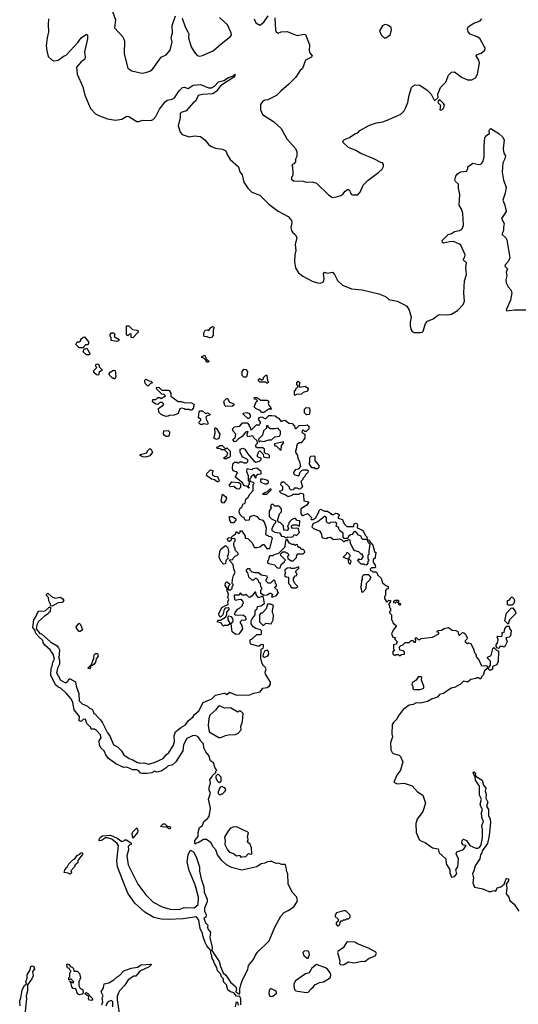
# Model space of a CAD drawing. Extents: x 2293878 to 2522763, y 823964 to 1006972.
# Tile 56 of 256: x 2428554 to 2433497, y 866012 to 875775. Entities that reach past the tile are written whole.
import ezdxf

# ---------------------------------------------------------------- set-up
doc = ezdxf.new("R2010")
doc.units = 0

msp = doc.modelspace()

# ---------------------------------------------------------------- linework, layer by layer
at = {"layer": '0CON20XD'}
for points in [[(2428838.4, 875785), (2428837.7, 875725), (2428840, 875655), (2428825.2, 875595), (2428817.2, 875515), (2428823, 875467), (2428835, 875411.1), (2428875, 875374.4), (2428895, 875365.8), (2428935, 875374.2), (2428995, 875416.7), (2429016.1, 875423.9), (2429131.7, 875548.3), (2429162.5, 875595), (2429215, 875630), (2429225, 875620), (2429227.5, 875585), (2429198, 875455), (2429203.8, 875405), (2429198.8, 875385), (2429162.3, 875357.7), (2429117.5, 875305), (2429124.5, 875235), (2429179, 875109), (2429200.8, 875025), (2429255, 874894.4), (2429305, 874842.3), (2429345, 874822.2), (2429425, 874791.8), (2429505, 874777.1), (2429565, 874790), (2429615, 874820), (2429635, 874816), (2429715, 874765.6), (2429735, 874765.6), (2429775, 874778.6), (2429855, 874776.7), (2429875.7, 874785), (2429905, 874814.4), (2429940.8, 874889.2), (2429995, 874961.5), (2430015, 874976.5), (2430065, 874986.9), (2430089.6, 875000.4), (2430135, 875068.8), (2430168.8, 875101.2), (2430185, 875105.8), (2430225, 875094.2), (2430272.5, 875125), (2430345, 875132.2), (2430425, 875100.6), (2430455, 875100.5), (2430485, 875117.3), (2430525, 875158.9), (2430579.4, 875170.6), (2430625, 875200.3), (2430679.8, 875220.2), (2430685, 875233.3), (2430688.6, 875225), (2430676.5, 875205), (2430609.3, 875160.7), (2430545, 875120.5), (2430505.6, 875065), (2430468.8, 875041.2), (2430366.2, 875033.8), (2430325, 875022.5), (2430300.5, 874969.5), (2430275, 874950.6), (2430205, 874870), (2430156, 874855), (2430145.8, 874845), (2430144, 874805), (2430123.6, 874723.6), (2430145, 874660), (2430165, 874637.5), (2430235, 874613.3), (2430287.3, 874622.7), (2430345, 874617.8), (2430390, 874585), (2430429.2, 874535), (2430455, 874517.1), (2430495, 874500), (2430565, 874491.9), (2430596, 874476), (2430613.3, 874433.3), (2430640.1, 874390.1), (2430722.7, 874315), (2430737.5, 874265), (2430758.1, 874235), (2430774.5, 874165), (2430815, 874104.2), (2430855, 874065.6), (2430935.8, 874035), (2431025, 873944.5), (2431116.3, 873876.3), (2431214.5, 873824.5), (2431247.1, 873785), (2431252.9, 873765), (2431241.8, 873715), (2431247.5, 873685), (2431257.2, 873667.2), (2431283.6, 873643.6), (2431300, 873615), (2431286.2, 873545), (2431290, 873485), (2431281.2, 873445), (2431280, 873375), (2431286.9, 873315), (2431316.5, 873265), (2431360.8, 873230.8), (2431452.9, 873182.9), (2431505, 873165.4), (2431537.3, 873162.7), (2431566.2, 873175), (2431572.5, 873205), (2431567.5, 873255), (2431575, 873270), (2431605, 873262.5), (2431655, 873270), (2431675, 873250), (2431705, 873190), (2431755, 873142), (2431845, 873106), (2431950, 873095), (2432115, 873058), (2432180.7, 873030.7), (2432215, 873001.2), (2432295, 872983.8), (2432382.3, 872942.3), (2432393.6, 872933.6), (2432413.8, 872895), (2432436.2, 872825), (2432425.8, 872775), (2432425.8, 872735), (2432435, 872700), (2432445, 872683.8), (2432465, 872672), (2432525.9, 872674.1), (2432543.3, 872676.7), (2432553.6, 872686.4), (2432576.4, 872763.6), (2432597.5, 872785), (2432652.7, 872807.3), (2432695, 872843.3), (2432715, 872851.2), (2432795, 872846.9), (2432835, 872854.3), (2432895, 872890.6), (2432950.5, 872949.5), (2432962.5, 872985), (2432958.2, 873065), (2432965.3, 873185), (2432983.1, 873246.9), (2432975.8, 873315), (2432982, 873365), (2432951.8, 873395), (2432968.5, 873425), (2432970, 873445), (2432928.2, 873538.2), (2432915, 873549.5), (2432855, 873575.6), (2432815, 873573.6), (2432755, 873560), (2432746.7, 873565), (2432743.8, 873585), (2432803.3, 873645), (2432834.4, 873655.6), (2432865, 873675.8), (2432915, 873684.3), (2432933.3, 873695), (2432945, 873706.7), (2432955, 873737.5), (2432947.5, 873855), (2432934.4, 873895), (2432910.8, 873935), (2432917, 874043), (2432903.8, 874105), (2432903, 874143), (2432875, 874170), (2432869.2, 874185), (2432876.2, 874225), (2432894.2, 874245.8), (2432925, 874266.7), (2432985, 874272.5), (2432996.7, 874295), (2432997.5, 874315), (2433045, 874352.5), (2433105, 874338.6), (2433125, 874342), (2433135, 874350.8), (2433148.7, 874371.3), (2433158.7, 874415), (2433157.5, 874527.5), (2433165.4, 874605), (2433185, 874630.4), (2433210, 874645), (2433208.6, 874675), (2433215, 874690.5), (2433225, 874694.6), (2433305.4, 874645), (2433339.4, 874615), (2433356.2, 874585), (2433347.5, 874495), (2433355, 874450), (2433368.8, 874425), (2433363.3, 874395), (2433342.5, 874355), (2433337.3, 874262.7), (2433349.3, 874185), (2433376.1, 874115), (2433366.6, 874055), (2433343.9, 873985), (2433363.5, 873935), (2433375.8, 873874.2), (2433330, 873805), (2433356.4, 873753.6), (2433348.8, 873715), (2433350, 873685), (2433338.8, 873665), (2433336.7, 873645), (2433375, 873611.2), (2433385, 873592.5), (2433413.3, 873415), (2433398.7, 873381.3), (2433366, 873345), (2433365, 873332.5), (2433391.2, 873305), (2433378, 873272), (2433382.7, 873235), (2433373.3, 873195), (2433375.6, 873165), (2433396, 873126), (2433423.6, 873095), (2433433.1, 873065), (2433420.3, 872995), (2433380, 872905), (2433377.5, 872895), (2433385, 872887.5), (2433455, 872897.5), (2433705, 872899.1)], [(2429475.6, 875855), (2429503.5, 875775), (2429493.8, 875695), (2429575.4, 875605.4), (2429592.9, 875565), (2429591.2, 875435), (2429627.5, 875295), (2429665, 875266.7), (2429765, 875246.2), (2429805, 875250), (2429845, 875264), (2429875, 875286.2), (2429956.8, 875403.2), (2430005, 875428), (2430046.2, 875473.8), (2430065.5, 875555), (2430055.5, 875595.5), (2430067.7, 875645), (2430065.9, 875715.9), (2430097.3, 875812.7)], [(2430165, 875790), (2430194.4, 875705), (2430222.2, 875655), (2430230, 875635), (2430227.8, 875595), (2430255, 875506.7), (2430283.8, 875455), (2430315, 875420), (2430335, 875413.8), (2430365, 875418.8), (2430473.3, 875465), (2430550, 875535), (2430645, 875607.5), (2430653.3, 875625), (2430652, 875645), (2430615, 875723.8), (2430535, 875796)], [(2430879.4, 875785), (2430895, 875743.8), (2430935, 875720), (2430975, 875750), (2431015.9, 875814.1)], [(2431084.4, 875795), (2431090.5, 875670.5), (2431095, 875653.8), (2431115, 875641.2), (2431145, 875653.3), (2431205, 875656.7), (2431305, 875616.7), (2431375, 875632.5), (2431388.3, 875628.3), (2431426.7, 875525), (2431422.5, 875465), (2431430, 875445), (2431453.8, 875415), (2431445.5, 875404.5), (2431387.5, 875375), (2431358.8, 875291.2), (2431330.7, 875269.3), (2431292.5, 875205), (2431222.5, 875135), (2431142.3, 875067.7), (2431098.3, 875021.7), (2431015, 874980), (2430983.6, 874976.4), (2430965, 874967.5), (2430940, 874935), (2430940.7, 874880.7), (2430962.5, 874835), (2431071.2, 874765), (2431145.5, 874695.5), (2431201.2, 874595), (2431288.3, 874498.3), (2431300, 874465), (2431300.7, 874419.3), (2431288.3, 874391.7), (2431287.5, 874365), (2431273.3, 874346.7), (2431252.5, 874335), (2431260, 874315), (2431262.5, 874245), (2431260, 874225), (2431250, 874215), (2431250, 874195), (2431268.3, 874178.3), (2431365, 874173.3), (2431395, 874163.3), (2431453.6, 874166.4), (2431495, 874153.3), (2431617.5, 874035), (2431655, 874013.3), (2431693, 874017), (2431738.3, 874031.7), (2431756.4, 874043.6), (2431780, 874075), (2431805, 874090), (2431815, 874090), (2431828.3, 874078.3), (2431830, 874065), (2431845, 874042.5), (2431855, 874037.5), (2431905, 874037.5), (2431930, 874065), (2431957.5, 874135), (2432007.5, 874185), (2432115.8, 874264.2), (2432145.9, 874294.1), (2432159.3, 874320.7), (2432159.3, 874339.3), (2432150, 874355), (2432135, 874357.5), (2432065, 874396.7), (2431935, 874446.7), (2431885, 874477.5), (2431815, 874507.5), (2431763.6, 874553.6), (2431758.3, 874571.7), (2431775, 874586.7), (2431825, 874607.5), (2431876.4, 874643.6), (2431905, 874652.5), (2431925, 874677.5), (2432022.3, 874727.7), (2432092.5, 874752.5), (2432155, 874763.8), (2432215, 874783.8), (2432331.7, 874838.3), (2432365, 874872.5), (2432383.3, 874905), (2432402.5, 874955), (2432413.9, 875026.1), (2432438.3, 875101.7), (2432450, 875115), (2432475, 875127.5), (2432520, 875125), (2432595, 875077.5), (2432633.8, 875035), (2432665, 874970), (2432702.5, 875005), (2432698.8, 875035), (2432726.8, 875103.2), (2432778, 875155), (2432804.3, 875225.7), (2432835, 875253.8), (2432865, 875257.5), (2432932.5, 875205), (2432995, 875180), (2433035, 875180), (2433072.3, 875197.7), (2433093.3, 875235), (2433112.9, 875342.9), (2433105.8, 875375), (2433080, 875415), (2433084.2, 875425.8), (2433127.6, 875442.4), (2433165, 875473.8), (2433167.5, 875495), (2433155.9, 875515.9)], [(2433155.9, 875515.9), (2433115, 875589.6), (2433090.8, 875605), (2433021, 875631), (2433001.3, 875655), (2432993.8, 875685), (2433005, 875706.9), (2433055, 875740), (2433120, 875765), (2433135, 875783.3)], [(2432185, 875594), (2432225.7, 875625), (2432241.2, 875675), (2432236.4, 875696.4), (2432205, 875720), (2432175, 875727.5), (2432150, 875715), (2432120, 875665), (2432137.5, 875625), (2432167.5, 875595), (2432185, 875594)], [(2432735, 874877.5), (2432758.3, 874901.7), (2432765.9, 874925.9), (2432756.7, 874945), (2432715, 874982.5), (2432701.7, 874968.3), (2432700, 874955), (2432726, 874926), (2432720.7, 874880.7), (2432735, 874877.5)], [(2429515, 872582.5), (2429460, 872595), (2429460, 872625), (2429450, 872635), (2429450, 872655), (2429465, 872670), (2429485, 872670), (2429497.5, 872657.5), (2429490, 872635), (2429540, 872605), (2429535, 872590), (2429515, 872582.5)], [(2429675, 872620), (2429660, 872625), (2429660, 872655), (2429655, 872660), (2429641.7, 872658.3), (2429625, 872640), (2429611.7, 872651.7), (2429611.7, 872738.3), (2429635, 872740), (2429671.7, 872701.7), (2429715, 872697.5), (2429728.3, 872688.3), (2429730, 872675), (2429675, 872620)], [(2430435, 872620), (2430411.7, 872631.7), (2430383, 872633), (2430380, 872655), (2430383, 872677), (2430393.6, 872696.4), (2430415, 872700), (2430428.3, 872691.7), (2430445, 872720), (2430465, 872732.5), (2430478.3, 872728.3), (2430480, 872715), (2430472.5, 872695), (2430472.5, 872645), (2430455, 872622.5), (2430435, 872620)], [(2429185, 872520), (2429145, 872520), (2429110, 872555), (2429125, 872580), (2429145, 872580), (2429160, 872595), (2429161.7, 872608.3), (2429181.7, 872628.3), (2429195, 872630), (2429235, 872580), (2429237.5, 872565), (2429225, 872550), (2429205, 872550), (2429190, 872535), (2429185, 872520)], [(2429245, 872452.5), (2429215, 872452.5), (2429181.7, 872481.7), (2429191.7, 872508.3), (2429218.3, 872518.3), (2429250, 872465), (2429245, 872452.5)], [(2429335, 872250), (2429315, 872252.5), (2429290, 872275), (2429290, 872295), (2429320, 872325), (2429310, 872335), (2429310, 872355), (2429325, 872362.5), (2429337.5, 872355), (2429341.7, 872331.7), (2429370, 872305), (2429368.3, 872291.7), (2429355, 872290), (2429341.7, 872278.3), (2429335, 872250)], [(2430425, 872380), (2430405, 872380), (2430398.3, 872398.3), (2430378.3, 872418.3), (2430360, 872425), (2430360, 872435), (2430388.3, 872448.3), (2430401.7, 872411.7), (2430428.3, 872388.3), (2430425, 872380)], [(2429495, 872210), (2429485, 872220), (2429475, 872220), (2429440, 872255), (2429440, 872265), (2429450.7, 872279.3), (2429485, 872300), (2429500, 872295), (2429507.5, 872235), (2429495, 872210)], [(2430795, 872230), (2430775, 872230), (2430758.3, 872248.3), (2430760, 872285), (2430775, 872310), (2430795, 872307.5), (2430812.5, 872285), (2430807, 872243), (2430795, 872230)], [(2429825, 872140), (2429800, 872165), (2429793.6, 872183.6), (2429795, 872200), (2429805, 872210), (2429833, 872193), (2429855, 872190), (2429870, 872175), (2429851.7, 872168.3), (2429825, 872140)], [(2431015, 872170), (2431005, 872170), (2430995, 872180), (2430935, 872180), (2430922.5, 872195), (2430923, 872207), (2430935, 872217.5), (2430958.3, 872201.7), (2430970, 872215), (2430971.7, 872228.3), (2430995, 872250), (2431005, 872250), (2431010, 872195), (2431020, 872185), (2431015, 872170)], [(2431285, 872050), (2431280, 872055), (2431280, 872095), (2431290, 872105), (2431290, 872115), (2431310, 872135), (2431310, 872145), (2431300, 872155), (2431300, 872175), (2431315, 872190), (2431330, 872175), (2431320, 872145), (2431332.5, 872132.5), (2431385, 872140), (2431407.5, 872125), (2431412.5, 872115), (2431408.3, 872091.7), (2431365, 872077.5), (2431347, 872063), (2431295, 872060), (2431285, 872050)], [(2430005, 871840), (2429975, 871850), (2429955, 871860), (2429932.5, 871882.5), (2429931.7, 871918.3), (2429980, 871955), (2429980, 871965), (2429965, 871980), (2429945, 871980), (2429925, 871960), (2429905, 871962.5), (2429870, 871985), (2429875, 872010), (2429905, 872010), (2429925, 872030), (2429945, 872030), (2429955, 872020), (2430000, 872045), (2429985, 872060), (2429963, 872063), (2429951.7, 872071.7), (2429910, 872115), (2429915, 872130), (2429938.3, 872128.3), (2429963, 872103), (2430025, 872102.5), (2430035, 872097.5), (2430051.7, 872071.7), (2430051.7, 872041.7), (2430125, 871990), (2430155, 871990), (2430185, 871977.5), (2430256.4, 871976.4), (2430281.7, 871961.7), (2430277.5, 871925), (2430257, 871903), (2430243, 871903), (2430235, 871910), (2430195, 871910), (2430187, 871917), (2430158.3, 871921.7), (2430140, 871915), (2430125, 871870), (2430087, 871853), (2430035, 871850), (2430025, 871842.5), (2430005, 871840)], [(2430599.3, 871939.3), (2430589.3, 871949.3), (2430577.5, 871985), (2430585, 872000), (2430605, 872020), (2430615, 872020), (2430633.6, 871983.6), (2430677.5, 871965), (2430678.3, 871951.7), (2430665, 871942.5), (2430599.3, 871939.3)], [(2430975, 871880), (2430955, 871880), (2430938.3, 871898.3), (2430900, 871915), (2430880, 871935), (2430900, 871985), (2430910, 871995), (2430898.3, 872008.3), (2430881.7, 872011.7), (2430880, 872025), (2430885, 872030), (2430905, 872030), (2430943, 872003), (2431005, 872002.5), (2431017.5, 871995), (2431022.5, 871985), (2431017.5, 871975), (2431020, 871955), (2431040, 871935), (2431040, 871920), (2431050, 871915), (2431045, 871910), (2431035, 871920), (2430975, 871880)], [(2430365, 871760), (2430345, 871760), (2430333, 871773), (2430333, 871787), (2430350, 871805), (2430350, 871815), (2430333.6, 871823.6), (2430327.5, 871835), (2430332.5, 871885), (2430340, 871895), (2430365, 871897.5), (2430395, 871870), (2430415, 871877.5), (2430440, 871865), (2430440, 871855), (2430412.5, 871847.5), (2430400, 871835), (2430403.3, 871815), (2430423.3, 871775), (2430415, 871762.5), (2430375, 871767.5), (2430365, 871760)], [(2430825, 871820), (2430815, 871820), (2430771.7, 871861.7), (2430770, 871875), (2430805, 871880), (2430829.3, 871869.3), (2430837.5, 871855), (2430837.5, 871835), (2430825, 871820)], [(2431398.3, 871858.3), (2431378.3, 871878.3), (2431378.3, 871911.7), (2431395, 871930), (2431427, 871927), (2431430, 871885), (2431425, 871860), (2431398.3, 871858.3)], [(2430651.7, 870628.3), (2430650, 870615), (2430635, 870600), (2430625, 870600), (2430613, 870623), (2430615, 870630), (2430623, 870637), (2430658.3, 870641.7), (2430660, 870655), (2430675, 870660), (2430698.3, 870681.7), (2430701.7, 870698.3), (2430708.3, 870698.3), (2430725, 870680), (2430740, 870695), (2430740, 870705), (2430755, 870707.5), (2430790, 870655), (2430790, 870635), (2430815, 870630), (2430828.3, 870618.3), (2430855, 870590), (2430881.7, 870541.7), (2430905, 870540), (2430935, 870547.5), (2430965, 870570), (2430975, 870570), (2431005, 870530), (2431035, 870530), (2431060, 870635), (2431048.3, 870648.3), (2431025, 870650), (2431015, 870660), (2431001.7, 870661.7), (2430993, 870673), (2431001.7, 870731.7), (2430981.7, 870791.7), (2430968.3, 870808.3), (2430935, 870820), (2430910, 870845), (2430875, 870860), (2430845, 870850), (2430831.7, 870838.3), (2430828.3, 870811.7), (2430795, 870810), (2430781.7, 870821.7), (2430778.3, 870838.3), (2430761.7, 870841.7), (2430740, 870865), (2430730, 870895), (2430732.5, 870915), (2430742.5, 870935), (2430760, 870945), (2430765, 870970), (2430788.3, 870981.7), (2430795, 871020), (2430819.3, 871040.7), (2430835, 871070), (2430870, 871105), (2430870, 871165), (2430880, 871175), (2430867, 871187), (2430840, 871195), (2430840, 871225), (2430850, 871235), (2430850, 871245), (2430875, 871270), (2430881.7, 871241.7), (2430898.3, 871231.7), (2430900, 871255), (2430915, 871270), (2430948.3, 871271.7), (2430947.5, 871295), (2430905, 871327.5), (2430865, 871320), (2430855, 871310), (2430805, 871320), (2430802.5, 871295), (2430820, 871255), (2430820, 871205), (2430830, 871195), (2430830, 871165), (2430820, 871155), (2430820, 871140), (2430830, 871135), (2430825, 871130), (2430807.5, 871147.5), (2430777, 871157), (2430765, 871180), (2430695, 871240), (2430692.5, 871245), (2430711.7, 871281.7), (2430701.7, 871291.7), (2430671.7, 871301.7), (2430662.5, 871325), (2430668.3, 871371.7), (2430685, 871387.5), (2430707, 871387), (2430715, 871380), (2430725, 871380), (2430735, 871390), (2430755, 871390), (2430775, 871380), (2430805, 871380), (2430810, 871385), (2430817.5, 871405), (2430812.5, 871415), (2430767, 871437), (2430755, 871450), (2430740, 871485), (2430740, 871515), (2430765, 871526.7), (2430786.4, 871516.4), (2430812.5, 871475), (2430872.5, 871405), (2430895, 871387.5), (2430931.7, 871398.3), (2430947, 871413), (2430948.3, 871428.3), (2430917.5, 871437.5), (2430908.3, 871448.3), (2430920, 871485), (2430935, 871500), (2430968.3, 871468.3), (2430971.7, 871441.7), (2431015, 871430), (2431030, 871435), (2431030, 871455), (2431018.3, 871468.3), (2430995, 871470), (2430981.7, 871481.7), (2430980, 871515), (2430965, 871530), (2430908.3, 871528.3), (2430895, 871540), (2430895, 871560), (2430910, 871575), (2430908.3, 871598.3), (2430875, 871630), (2430865, 871650), (2430815, 871640), (2430807.5, 871655), (2430808.3, 871671.7), (2430820, 871685), (2430815, 871690), (2430793.6, 871686.4), (2430759.3, 871640.7), (2430720, 871615), (2430698.3, 871591.7), (2430685, 871590), (2430670, 871605), (2430670, 871615), (2430691.7, 871628.3), (2430697.5, 871665), (2430670, 871695), (2430663, 871717), (2430685, 871737.5), (2430737, 871743), (2430761.7, 871778.3), (2430808.3, 871778.3), (2430830, 871755), (2430830, 871745), (2430840, 871735), (2430841.7, 871711.7), (2430855, 871710), (2430905, 871760), (2430928.3, 871751.7), (2430930, 871765), (2430940, 871775), (2430940, 871785), (2430922.5, 871815), (2430930, 871830), (2430955, 871837.5), (2430985, 871820), (2430995, 871820), (2431025, 871850), (2431055, 871850), (2431087, 871847), (2431105, 871830), (2431120, 871825), (2431145, 871790), (2431168.3, 871801.7), (2431185, 871802.5), (2431223, 871773), (2431255, 871770), (2431280, 871745), (2431285, 871720), (2431295, 871720), (2431325, 871750), (2431390, 871755), (2431405, 871757.5), (2431420, 871745), (2431421.7, 871718.3), (2431395, 871690), (2431381.7, 871691.7), (2431365, 871707.5), (2431353, 871697), (2431351.7, 871681.7), (2431380, 871665), (2431380, 871625), (2431345, 871580), (2431325, 871580), (2431306.4, 871563.6), (2431297, 871543), (2431296.4, 871513.6), (2431288.3, 871501.7), (2431287.5, 871485), (2431307.5, 871455), (2431313, 871423), (2431327.5, 871395), (2431337, 871343), (2431315, 871317.5), (2431285, 871310), (2431270, 871285), (2431270, 871275), (2431281.7, 871261.7), (2431315, 871252.5), (2431327, 871263), (2431330, 871285), (2431353, 871307), (2431365, 871312.5), (2431405, 871312.5), (2431412.5, 871305), (2431410, 871285), (2431385, 871260), (2431380, 871245), (2431360, 871225), (2431360, 871215), (2431340, 871195), (2431357, 871143), (2431337, 871123), (2431325, 871120), (2431305, 871130), (2431275, 871130), (2431268.3, 871111.7), (2431245, 871110), (2431230, 871125), (2431228.3, 871138.3), (2431175, 871190), (2431155, 871190), (2431141.7, 871178.3), (2431140, 871165), (2431160, 871145), (2431160, 871115), (2431148.3, 871101.7), (2431130, 871100), (2431130, 871095), (2431145, 871080), (2431185, 871067.5), (2431215, 871047.5), (2431255, 871060), (2431265, 871070), (2431325, 871070), (2431335, 871080), (2431358.3, 871078.3), (2431367.5, 871065), (2431370, 871005), (2431420, 870995), (2431399.3, 870960.7), (2431340, 870925), (2431340, 870875), (2431355, 870860), (2431365, 870860), (2431408.3, 870878.3), (2431448.3, 870838.3), (2431440, 870825), (2431445, 870820), (2431465, 870820), (2431486.4, 870833.6), (2431517.5, 870885), (2431521.7, 870908.3), (2431535, 870920), (2431575, 870900), (2431605, 870900), (2431639.3, 870879.3), (2431645, 870870), (2431665, 870870), (2431688.3, 870881.7), (2431705, 870880), (2431720, 870865), (2431720, 870855), (2431710, 870845), (2431711.7, 870831.7), (2431755, 870820), (2431760, 870795), (2431773, 870773), (2431798.3, 870748.3), (2431865, 870750), (2431870, 870775), (2431885, 870782.5), (2431895, 870780), (2431902.5, 870765), (2431900, 870735), (2431947, 870717), (2431960, 870705), (2431980, 870665), (2431997, 870647), (2432000, 870620), (2432020, 870615), (2432031.7, 870591.7), (2432056.1, 870566.1), (2432073, 870503), (2432087, 870487), (2432080, 870475), (2432077.5, 870435), (2432060, 870425), (2432057.5, 870415), (2432057.5, 870395), (2432077.5, 870365), (2432080, 870345), (2432075, 870340), (2432041.7, 870338.3), (2432030, 870325), (2432031.7, 870311.7), (2432045, 870310), (2432055, 870300), (2432085, 870300), (2432098.3, 870288.3), (2432101.7, 870271.7), (2432137, 870237), (2432151.7, 870191.7), (2432183, 870163), (2432207.5, 870155), (2432208.3, 870131.7), (2432191.7, 870128.3), (2432180, 870115), (2432181.7, 870078.3), (2432180, 870065), (2432170, 870055), (2432170, 870035), (2432195, 870000), (2432215, 870020), (2432230, 870015), (2432230, 870005), (2432210, 869975), (2432220, 869965), (2432220, 869945), (2432230, 869935), (2432230, 869915), (2432220, 869905), (2432220, 869895), (2432240, 869875), (2432240, 869825), (2432250, 869815), (2432252.5, 869795), (2432290, 869765), (2432255, 869720), (2432240, 869685), (2432251.7, 869651.7), (2432278.3, 869648.3), (2432270, 869635), (2432300, 869605), (2432290, 869595), (2432288.3, 869581.7), (2432260, 869575), (2432260, 869535), (2432270, 869525), (2432250, 869505), (2432255, 869480), (2432275, 869470), (2432285, 869480), (2432305, 869480), (2432315, 869470), (2432325, 869470), (2432338.3, 869481.7), (2432370, 869485), (2432370, 869505), (2432358.3, 869518.3), (2432321.7, 869521.7), (2432320, 869555), (2432331.7, 869568.3), (2432348.3, 869571.7), (2432375, 869600), (2432415, 869600), (2432435, 869620), (2432455, 869620), (2432461.7, 869601.7), (2432478.3, 869601.7), (2432480, 869625), (2432470, 869635), (2432485, 869650), (2432505, 869630), (2432525, 869630), (2432535, 869640), (2432647, 869653), (2432710, 869685), (2432708.3, 869698.3), (2432690, 869705), (2432701.7, 869718.3), (2432735, 869722.5), (2432763, 869737), (2432805, 869747.5), (2432843, 869723), (2432876.7, 869716.7), (2432898.8, 869708.8), (2432905, 869680), (2432913, 869673), (2432945, 869697.5), (2432956.7, 869696.7), (2432975, 869682.5), (2432990, 869645), (2432987, 869633), (2432970, 869615), (2432970, 869605), (2432995, 869590), (2433005, 869597.5), (2433025, 869590), (2433057.5, 869525), (2433060, 869505), (2433071.7, 869491.7), (2433083, 869453), (2433105, 869427.5), (2433127.5, 869375), (2433137, 869367), (2433175, 869372.5), (2433188.3, 869368.3), (2433188.3, 869341.7), (2433161.7, 869318.3), (2433147.5, 869275), (2433131.7, 869258.3), (2433125, 869240), (2433115, 869240), (2433105, 869250), (2433085, 869250), (2433077, 869243), (2433027.5, 869232.5), (2432995, 869207.5), (2432953.6, 869216.4), (2432923.6, 869186.4), (2432865, 869153.8), (2432833, 869147), (2432757, 869093), (2432715, 869082.5), (2432699.3, 869060.7), (2432685, 869052.5), (2432635, 869037.5), (2432596.4, 869013.6), (2432525, 868996.7), (2432485, 869000), (2432455, 868983.8), (2432415, 868977.5), (2432354.1, 868935.9), (2432305, 868867.5), (2432292.3, 868837.7), (2432258.8, 868805), (2432248, 868785), (2432243.8, 868695), (2432251.2, 868665), (2432231.2, 868605), (2432233.9, 868533.9), (2432245, 868510), (2432255, 868500), (2432315, 868481.2), (2432329.7, 868469.7), (2432351.9, 868415), (2432330, 868335), (2432292, 868285), (2432262.5, 868215), (2432295, 868197.5), (2432365, 868203.3), (2432445, 868178.8), (2432498.3, 868118.3), (2432550, 868085), (2432576.4, 868006.4), (2432551.2, 867925), (2432493.9, 867846.1), (2432482.5, 867805), (2432483.8, 867715), (2432515, 867647.5), (2432525, 867637.5), (2432575, 867616.7), (2432645, 867563.3), (2432703, 867553), (2432713.9, 867513.9), (2432777.5, 867455), (2432781.2, 867405), (2432817.5, 867345), (2432817.5, 867315), (2432835, 867272.5), (2432865, 867277.5), (2432887.5, 867305), (2432877.5, 867345), (2432896.7, 867375), (2432903.8, 867455), (2432882.5, 867505), (2432886.4, 867523.6), (2432955, 867547.5), (2432980, 867585), (2432955, 867590), (2432938.3, 867608.3), (2432940, 867635), (2432950, 867645)], [(2430025, 871642.5), (2430005, 871642.5), (2429990.7, 871650.7), (2429978.3, 871668.3), (2429981.7, 871698.3), (2430025, 871700), (2430038.3, 871688.3), (2430037, 871653), (2430025, 871642.5)], [(2430505, 871612.5), (2430480, 871625), (2430493.3, 871675), (2430490, 871725), (2430495, 871727.5), (2430505, 871720), (2430537.5, 871665), (2430528.3, 871621.7), (2430505, 871612.5)], [(2430925, 871590), (2430942.5, 871597.5), (2430975, 871593.3), (2431025, 871610), (2431051.7, 871608.3), (2431085, 871637.5), (2431130, 871645), (2431140, 871665), (2431140, 871695), (2431120, 871715), (2431120, 871725), (2431085, 871717.5), (2431038.3, 871718.3), (2431021.7, 871731.7), (2431018.3, 871748.3), (2431001.7, 871748.3), (2431000, 871725), (2430971.7, 871698.3), (2430960, 871655), (2430920, 871615), (2430925, 871590)], [(2431145, 871510), (2431148.3, 871551.7), (2431170, 871575), (2431168.3, 871588.3), (2431081.7, 871568.3), (2431080, 871555), (2431085, 871550), (2431095, 871550), (2431135, 871510), (2431145, 871510)], [(2429803, 871437), (2429775, 871440), (2429750, 871455), (2429750, 871465), (2429815, 871480), (2429821.7, 871498.3), (2429841.7, 871518.3), (2429855, 871520), (2429870, 871485), (2429845, 871450), (2429825, 871442.5), (2429803, 871437)], [(2430605, 871420), (2430581.7, 871421.7), (2430580, 871435), (2430608.3, 871451.7), (2430618.3, 871478.3), (2430585, 871510), (2430555, 871510), (2430545, 871520), (2430511.7, 871521.7), (2430510, 871535), (2430515, 871540), (2430525, 871540), (2430538.3, 871551.7), (2430561.7, 871551.7), (2430595, 871520), (2430608.3, 871528.3), (2430640, 871495), (2430640, 871445), (2430628.3, 871431.7), (2430615, 871430), (2430605, 871420)], [(2431505, 871320), (2431485, 871320), (2431475, 871330), (2431451.7, 871331.7), (2431422.5, 871375), (2431430, 871385), (2431430, 871435), (2431443, 871447), (2431475, 871450), (2431480, 871445), (2431480, 871405), (2431520, 871355), (2431520, 871335), (2431505, 871320)], [(2430525, 871192.5), (2430513.3, 871193.3), (2430485, 871212.5), (2430455, 871217.5), (2430407.5, 871255), (2430410, 871275), (2430445, 871310), (2430467.5, 871305), (2430462.5, 871275), (2430467, 871257), (2430485, 871247.5), (2430516.1, 871246.1), (2430532.5, 871205), (2430525, 871192.5)], [(2430725, 871120), (2430703, 871123), (2430677, 871147), (2430645, 871143.3), (2430630, 871155), (2430658.3, 871191.7), (2430727.5, 871187.5), (2430741.7, 871171.7), (2430743.3, 871145), (2430742.5, 871135), (2430725, 871120)], [(2431005, 871172.5), (2431020, 871185), (2431020, 871195), (2431005, 871210), (2430965, 871220), (2430941.7, 871218.3), (2430940, 871195), (2430950, 871185), (2430985, 871172.5), (2431005, 871172.5)], [(2431005, 871070), (2431048.3, 871111.7), (2431048.3, 871118.3), (2431035, 871120), (2431008.3, 871091.7), (2430960, 871075), (2430965, 871070), (2431005, 871070)], [(2430575, 870982.5), (2430564.1, 870984.1), (2430551.2, 871005), (2430565, 871070), (2430597.5, 871045), (2430603, 871033), (2430598.3, 871011.7), (2430575, 870982.5)], [(2431205, 870640), (2431212.5, 870647.5), (2431245, 870642.5), (2431265, 870650), (2431275, 870670), (2431298.3, 870661.7), (2431328.3, 870691.7), (2431320, 870705), (2431318.3, 870728.3), (2431295, 870732.5), (2431258.3, 870728.3), (2431247.5, 870745), (2431251.7, 870758.3), (2431265, 870767.5), (2431297, 870767), (2431328.3, 870751.7), (2431330, 870805), (2431305, 870810), (2431288.3, 870828.3), (2431275, 870830), (2431250, 870815), (2431223, 870787), (2431220, 870765), (2431210, 870755), (2431220, 870725), (2431205, 870710), (2431171.7, 870711.7), (2431170, 870755), (2431135, 870790), (2431125, 870790), (2431110, 870805), (2431130, 870875), (2431150, 870895), (2431150, 870925), (2431125, 870950), (2431085, 870950), (2431065, 870970), (2431051.7, 870968.3), (2431040, 870955), (2431047, 870933), (2431028.3, 870901.7), (2431028.3, 870848.3), (2431050, 870825), (2431090, 870805), (2431090, 870785), (2431075, 870770), (2431053, 870727), (2431055, 870710), (2431083, 870693), (2431128.3, 870688.3), (2431150, 870655), (2431175, 870650), (2431185, 870640), (2431205, 870640)], [(2430675, 870787.5), (2430655, 870787.5), (2430641.7, 870801.7), (2430633, 870827), (2430635, 870850), (2430665, 870847.5), (2430697, 870827), (2430697, 870813), (2430675, 870787.5)], [(2431995, 870370), (2432010, 870385), (2432010, 870405), (2432020, 870415), (2432010, 870425), (2432007.5, 870445), (2432010, 870465), (2432020, 870475), (2432017.5, 870505), (2432030, 870575), (2432005, 870600), (2432000, 870620), (2431955, 870620), (2431942.5, 870635), (2431940, 870655), (2431913.9, 870663.9), (2431891.7, 870691.7), (2431875, 870700), (2431865, 870697.5), (2431849.3, 870670.7), (2431833, 870667), (2431815, 870650), (2431808.3, 870631.7), (2431771.7, 870631.7), (2431762.5, 870642.5), (2431760, 870685), (2431727.5, 870705), (2431717.5, 870725), (2431718.3, 870738.3), (2431693, 870753), (2431698.3, 870778.3), (2431685, 870790), (2431665, 870792.5), (2431635, 870790), (2431625, 870780), (2431605, 870787.5), (2431597, 870797), (2431597, 870837), (2431585, 870850), (2431575, 870850), (2431510, 870795), (2431465, 870780), (2431450, 870745), (2431468.3, 870728.3), (2431525, 870707.5), (2431547.5, 870675), (2431550, 870645), (2431558.3, 870638.3), (2431595, 870630), (2431608.3, 870641.7), (2431635, 870642.5), (2431665, 870620), (2431725, 870627.5), (2431748.3, 870618.3), (2431765, 870600), (2431775, 870600), (2431785, 870610), (2431805, 870610), (2431815, 870620), (2431828.3, 870618.3), (2431830, 870585), (2431861.7, 870521.7), (2431875, 870510), (2431911.7, 870501.7), (2431935, 870480), (2431948.3, 870478.3), (2431950, 870465), (2431960, 870455), (2431938.3, 870421.7), (2431925, 870420), (2431915, 870430), (2431901.7, 870411.7), (2431935, 870380), (2431965, 870380), (2431973, 870373), (2431995, 870370)], [(2430327.3, 867072.7), (2430293.8, 867195), (2430235, 867340), (2430214, 867425), (2430223.8, 867495), (2430243.9, 867536.1), (2430255, 867536.7), (2430276, 867525), (2430302.5, 867475), (2430336.7, 867375), (2430337, 867333), (2430353.3, 867255), (2430380, 867175), (2430383.3, 867125), (2430413.3, 867055), (2430411.7, 867028.3), (2430387.5, 866965), (2430387.5, 866935), (2430401.7, 866901.7), (2430400, 866875), (2430380, 866865), (2430395, 866820), (2430420, 866795), (2430417.5, 866775), (2430423.3, 866755), (2430446.4, 866726.4), (2430440, 866675), (2430463.3, 866575), (2430460, 866545), (2430530, 866435), (2430543.3, 866385), (2430572.5, 866325), (2430599.2, 866299.2), (2430645, 866232.5), (2430697.5, 866185), (2430702.5, 866165), (2430697.5, 866135), (2430725, 866116.2), (2430735.8, 866114.2), (2430736.4, 866163.6), (2430746.2, 866203.8), (2430763.3, 866255), (2430815, 866357.5), (2430822.5, 866395), (2430873.3, 866455), (2430891.7, 866498.3), (2430912.9, 866527.1), (2431027.5, 866642.5), (2431084, 866775), (2431143.3, 866885), (2431175, 866923.3), (2431215, 866941.2), (2431270.6, 866979.4), (2431306.7, 867035), (2431300, 867075), (2431255, 867123.3), (2431216.2, 867205), (2431213.8, 867305), (2431203.8, 867325), (2431193.3, 867385), (2431185, 867397.5), (2431153, 867397), (2431115, 867412.5), (2431095, 867407.5), (2431055, 867426.7), (2431035, 867428.8), (2431010, 867425), (2430985, 867410), (2430946.4, 867403.6), (2430905, 867376.2), (2430755, 867342), (2430655, 867368.8), (2430605.7, 867395.7), (2430559.1, 867439.1), (2430513.8, 867495), (2430498.8, 867545), (2430468.8, 867575), (2430452.5, 867612.5), (2430405, 867647.5), (2430375, 867647.5), (2430325, 867612.5), (2430305, 867610), (2430295, 867600), (2430290, 867605), (2430291.2, 867635), (2430322.5, 867675), (2430323.3, 867715), (2430337.5, 867765), (2430366.4, 867783.6), (2430378.8, 867825), (2430416.2, 867855), (2430431.2, 867875), (2430444.3, 867955), (2430426.7, 868045), (2430446.2, 868105), (2430432.5, 868135), (2430433.3, 868165), (2430446.7, 868205), (2430438.3, 868241.7), (2430460, 868265), (2430465, 868280), (2430498.3, 868311.7), (2430500, 868325), (2430510, 868335), (2430493, 868353), (2430476.1, 868406.1), (2430446.4, 868426.4), (2430428.3, 868478.3), (2430400, 868515), (2430381.2, 868555), (2430376.2, 868595), (2430349.7, 868619.7), (2430335, 868643.3), (2430322.3, 868662.3), (2430295, 868676.2), (2430267.7, 868672.3), (2430211.2, 868648.8), (2430178, 868585), (2430171.2, 868525), (2430101.2, 868415), (2430065, 868382), (2430025, 868377.5), (2430007.5, 868355), (2429955, 868321.9), (2429915, 868314.3), (2429895, 868322), (2429865, 868307.1), (2429815, 868299.2), (2429765, 868301.1), (2429751.2, 868305), (2429735, 868327.5), (2429715, 868337.5), (2429675, 868336), (2429615, 868363.3), (2429585, 868358.8), (2429507.5, 868395), (2429435, 868450), (2429407.5, 868485), (2429392.5, 868525), (2429360.7, 868550.7), (2429345, 868580), (2429342.5, 868625), (2429363.3, 868655), (2429353.6, 868683.6), (2429315, 868727.5), (2429295, 868740), (2429265, 868740), (2429260, 868745), (2429260, 868755), (2429220, 868795), (2429205, 868840), (2429183, 868837), (2429165, 868817.5), (2429143.6, 868823.6), (2429147.5, 868865), (2429095, 868930), (2429080, 869005), (2429065, 869040), (2429017.5, 869095), (2428965, 869142.5), (2428931.2, 869161.2), (2428909.3, 869179.3), (2428862.5, 869275), (2428867.5, 869345), (2428876.4, 869363.6), (2428882.5, 869405), (2428897.5, 869435), (2428887.5, 869485), (2428856.4, 869526.4), (2428803.6, 869573.6), (2428788.3, 869598.3), (2428785, 869620), (2428742.5, 869655), (2428715, 869690), (2428702.5, 869722.5), (2428683.6, 869746.4), (2428693.3, 869825), (2428718.8, 869861.2), (2428730, 869895), (2428745, 869910), (2428805, 869912.5), (2428845, 869950), (2428858.3, 869948.3), (2428857.5, 869905), (2428843.3, 869896.7), (2428835, 869882.5), (2428798.8, 869861.2), (2428741.7, 869808.3), (2428722.5, 869775), (2428717.5, 869735), (2428755, 869690), (2428770, 869685), (2428863.9, 869603.9), (2428926.7, 869566.7), (2428940, 869545), (2428947.5, 869525), (2428942.5, 869445), (2428950, 869425), (2428950, 869385), (2428927.5, 869345), (2428920, 869295), (2428928.3, 869288.3), (2428930, 869275), (2428938.3, 869268.3), (2428955, 869230), (2429003, 869203), (2429015, 869202.5), (2429032.5, 869215), (2429045, 869240), (2429055, 869240), (2429108.3, 869208.3), (2429112.5, 869165), (2429140, 869095), (2429145, 869020), (2429175, 868990), (2429227, 868967), (2429250, 868945), (2429265, 868940), (2429278.3, 868928.3), (2429290, 868895), (2429305, 868887.5), (2429312.5, 868875), (2429355, 868833.3), (2429375, 868802.5), (2429424.2, 868704.2), (2429447.5, 868675), (2429483.8, 868583.8), (2429525, 868563.3), (2429559.1, 868529.1), (2429585.7, 868485.7), (2429638.6, 868448.6), (2429675, 868435.8), (2429715, 868411.2), (2429744.2, 868404.2), (2429785.8, 868405.8), (2429835, 868393.3), (2429897.7, 868412.3), (2429975, 868447.5), (2430005, 868486.7), (2430032, 868508), (2430076.8, 868573.2), (2430088, 868615), (2430086.4, 868673.6), (2430100, 868715), (2430150, 868755), (2430197.3, 868782.7), (2430226.7, 868825), (2430271.1, 868858.9), (2430286, 868885), (2430329.1, 868920.9), (2430373.3, 869005), (2430458.7, 869041.3), (2430495, 869076.2), (2430577, 869097), (2430587, 869097), (2430606.4, 869083.6), (2430632.5, 869107.5), (2430705, 869076), (2430765, 869082), (2430825, 869076.2), (2430875, 869096.7), (2430938.3, 869111.7), (2430963.9, 869146.1), (2431005.9, 869154.1), (2431031.2, 869168.8), (2431041.2, 869185), (2431040, 869205), (2430990, 869285), (2430986.7, 869305), (2430996.4, 869336.4), (2430985, 869360), (2430972.5, 869365), (2430955, 869400), (2430944, 869445), (2430948.3, 869531.7), (2430966.7, 869543.3), (2430972.5, 869555), (2430970, 869575), (2430965, 869580), (2430945, 869577.5), (2430925, 869560), (2430845, 869583.3), (2430837.5, 869595), (2430840, 869625), (2430860, 869635), (2430905, 869680), (2430945, 869680), (2430950, 869685), (2430950, 869715), (2430940, 869725), (2430895, 869736.7), (2430867.5, 869755), (2430850, 869785), (2430850, 869815), (2430857.5, 869835), (2430890, 869875), (2430890, 869915), (2430907, 869933), (2430910, 869955), (2430945, 869962.5), (2430980, 869985), (2430970, 870045), (2430955, 870060), (2430948.3, 870051.7), (2430921.7, 870041.7), (2430900, 870075), (2430895, 870100), (2430885, 870100), (2430859.5, 870060.5), (2430835, 870046.7), (2430821.2, 870051.2), (2430795, 870080), (2430785, 870070), (2430755, 870070), (2430750, 870085), (2430740, 870090), (2430725, 870070), (2430685, 870070), (2430680, 870065), (2430685, 870030), (2430695, 870020), (2430720, 870025), (2430745, 870030), (2430767, 870007), (2430770, 869985), (2430760, 869975), (2430758.3, 869961.7), (2430730, 869935), (2430710, 869925), (2430690, 869905), (2430690, 869895), (2430680, 869885), (2430695, 869870), (2430770, 869875), (2430792.5, 869855), (2430797.5, 869835), (2430795, 869822.5), (2430785, 869817.5), (2430755, 869820), (2430740, 869805), (2430740, 869795), (2430757, 869767), (2430762.5, 869735), (2430737.5, 869695), (2430725, 869683.3), (2430698.3, 869678.3), (2430660, 869705), (2430650, 869785), (2430667, 869803), (2430670, 869815), (2430668, 869838), (2430653.9, 869853.9), (2430625, 869860), (2430617.5, 869852.5), (2430618.8, 869825), (2430640, 869785), (2430615, 869767.5), (2430582.5, 869767.5), (2430575, 869760), (2430560, 869775), (2430555, 869790), (2430512.5, 869805), (2430525, 869820), (2430545, 869820), (2430595, 869850), (2430607.5, 869872.5), (2430608.3, 869901.7), (2430630, 869925), (2430630, 869935), (2430621.7, 869941.7), (2430591.7, 869938.3), (2430580, 869925), (2430567, 869873), (2430545, 869850), (2430532.5, 869865), (2430528.8, 869885), (2430557.5, 869945), (2430593, 869967), (2430620, 869975), (2430618.3, 870001.7), (2430627.5, 870025), (2430617.5, 870045), (2430622.5, 870075), (2430617.5, 870097.5), (2430610, 870105), (2430610, 870135), (2430592.5, 870165), (2430595, 870190), (2430605, 870200), (2430615, 870197.5), (2430640, 870175), (2430620, 870155), (2430620, 870125), (2430625, 870120), (2430648.3, 870121.7), (2430660, 870135), (2430660, 870155), (2430670, 870165), (2430670, 870175), (2430660, 870185), (2430663.3, 870225), (2430672.5, 870265), (2430690, 870295), (2430677, 870327), (2430671.7, 870371.7), (2430630, 870415), (2430635, 870420), (2430668.3, 870421.7), (2430670, 870435), (2430695, 870460), (2430708.3, 870461.7), (2430720, 870475), (2430720, 870485), (2430690, 870515), (2430690, 870535), (2430680, 870545), (2430678.3, 870581.7), (2430680, 870595), (2430690, 870605), (2430690, 870625), (2430685, 870630), (2430651.7, 870628.3)], [(2431115, 870337.5), (2431135, 870340), (2431147, 870373), (2431165, 870390), (2431180, 870395), (2431180, 870405), (2431190, 870415), (2431140, 870465), (2431141.7, 870478.3), (2431161.7, 870498.3), (2431185, 870500), (2431195, 870490), (2431205, 870490), (2431220, 870475), (2431220, 870465), (2431208.3, 870451.7), (2431211.7, 870431.7), (2431245, 870410), (2431265, 870410), (2431298.3, 870441.7), (2431300, 870465), (2431311.7, 870478.3), (2431365, 870480), (2431380, 870495), (2431378.3, 870508.3), (2431365, 870520), (2431351.7, 870521.7), (2431335, 870540), (2431321.7, 870541.7), (2431310, 870555), (2431308.3, 870568.3), (2431295, 870570), (2431285, 870560), (2431275, 870570), (2431255, 870570), (2431230, 870585), (2431205, 870620), (2431191.7, 870618.3), (2431178.3, 870541.7), (2431118.3, 870481.7), (2431075, 870470), (2431065, 870460), (2431035, 870460), (2431023, 870447), (2431020, 870415), (2431010, 870405), (2431011.7, 870391.7), (2431023, 870383), (2431085, 870370), (2431090, 870355), (2431103, 870343), (2431115, 870337.5)], [(2430575, 870377.5), (2430547.5, 870405), (2430532.5, 870445), (2430538.3, 870501.7), (2430547.5, 870525), (2430595, 870560), (2430617, 870537), (2430622.5, 870505), (2430621.7, 870468.3), (2430612.5, 870455), (2430620, 870435), (2430598.3, 870411.7), (2430595, 870380), (2430575, 870377.5)], [(2431835, 870380), (2431840, 870405), (2431820, 870425), (2431820, 870445), (2431830, 870455), (2431830, 870465), (2431808.3, 870488.3), (2431795, 870490), (2431790, 870475), (2431760, 870445), (2431808.3, 870428.3), (2431815, 870390), (2431825, 870380), (2431835, 870380)], [(2431051.7, 870051.7), (2431065, 870052.5), (2431100, 870065), (2431120, 870095), (2431110, 870105), (2431108.3, 870118.3), (2431080, 870145), (2431098.3, 870161.7), (2431100, 870175), (2431090, 870185), (2431087, 870207), (2431078.3, 870218.3), (2431071.7, 870218.3), (2431041.7, 870188.3), (2431018.3, 870188.3), (2430998.3, 870208.3), (2430998.3, 870221.7), (2431010, 870245), (2431008.3, 870258.3), (2430948.3, 870268.3), (2430921.7, 870291.7), (2430885, 870290), (2430858.3, 870298.3), (2430840, 870315), (2430838.3, 870328.3), (2430815, 870330), (2430800, 870315), (2430800, 870305), (2430811.7, 870291.7), (2430821.7, 870251.7), (2430855, 870220), (2430875, 870220), (2430891.7, 870238.3), (2430898.3, 870238.3), (2430918.3, 870218.3), (2430921.7, 870201.7), (2430938.3, 870188.3), (2430940, 870155), (2430950, 870145), (2430950, 870125), (2430940, 870115), (2430941.7, 870091.7), (2430975, 870070), (2431007, 870073), (2431035, 870090), (2431045, 870090), (2431060, 870075), (2431051.7, 870051.7)], [(2431295, 870140), (2431310, 870155), (2431283, 870183), (2431267.5, 870215), (2431267.5, 870235), (2431285, 870260), (2431300, 870265), (2431300, 870285), (2431290, 870295), (2431290, 870305), (2431320, 870335), (2431320, 870350), (2431275, 870332.5), (2431245, 870332.5), (2431235, 870340), (2431205, 870337.5), (2431182.5, 870315), (2431187.5, 870285), (2431180, 870265), (2431195, 870250), (2431218.3, 870248.3), (2431220, 870185), (2431240, 870165), (2431240, 870155), (2431255, 870140), (2431295, 870140)], [(2431955, 870100), (2431990, 870135), (2431991.7, 870188.3), (2432030, 870225), (2432030, 870235), (2432040, 870245), (2432015, 870270), (2431965, 870270), (2431950, 870255), (2431950, 870225), (2431942.5, 870215), (2431940, 870165), (2431932.5, 870145), (2431940, 870135), (2431942.5, 870102.5), (2431955, 870100)], [(2428875, 869960), (2428861.7, 869961.7), (2428857.5, 869985), (2428843, 870013), (2428840, 870045), (2428820, 870065), (2428820, 870075), (2428833, 870087), (2428870, 870055), (2428905, 870037.5), (2428955, 870047.5), (2428983, 870033), (2428992.5, 870015), (2428975, 869997.5), (2428935, 869993.3), (2428875, 869960)], [(2432325, 869970), (2432315, 869970), (2432310, 869990), (2432295, 870000), (2432285, 870000), (2432275, 869990), (2432261.7, 869991.7), (2432261.7, 870008.3), (2432275, 870020), (2432305, 870020), (2432310, 870015), (2432310, 869990), (2432330, 869985), (2432325, 869970)], [(2433435, 869970), (2433395, 869970), (2433390, 869975), (2433390, 870015), (2433405, 870020), (2433420, 870035), (2433425, 870050), (2433435, 870050), (2433455, 870030), (2433460, 870015), (2433452.5, 869985), (2433435, 869970)], [(2430965, 869770), (2430975, 869772.5), (2430995, 869790), (2431046.7, 869783.3), (2431067.5, 869825), (2431070, 869875), (2431060, 869895), (2431060, 869915), (2431070, 869965), (2431045, 869980), (2431011.7, 869978.3), (2430998.3, 869931.7), (2430958.3, 869891.7), (2430945, 869890), (2430930, 869875), (2430932.5, 869805), (2430965, 869770)], [(2433395, 869780), (2433362.5, 869815), (2433380.7, 869889.3), (2433425, 869940), (2433441.7, 869941.7), (2433470, 869905), (2433471.7, 869888.3), (2433410, 869825), (2433395, 869780)], [(2429155, 869710), (2429145, 869710), (2429120, 869735), (2429112.5, 869755), (2429145, 869790), (2429156.7, 869776.7), (2429177.5, 869725), (2429155, 869710)], [(2433305, 869540), (2433291.7, 869541.7), (2433278.3, 869558.3), (2433277.5, 869575), (2433290, 869595), (2433297.5, 869625), (2433287.5, 869655), (2433295, 869662.5), (2433335, 869660), (2433340, 869685), (2433330, 869695), (2433358.3, 869701.7), (2433363.6, 869736.4), (2433385, 869760), (2433405, 869760), (2433408.3, 869738.3), (2433426.7, 869715), (2433418.8, 869665), (2433405, 869652.5), (2433373, 869647), (2433386.7, 869605), (2433365, 869560), (2433355, 869552.5), (2433345, 869560), (2433315, 869560), (2433305, 869540)], [(2433225, 869323.8), (2433210, 869325), (2433200, 869335), (2433200, 869345), (2433220, 869375), (2433220, 869415), (2433193.3, 869445), (2433193.3, 869455), (2433228.3, 869471.7), (2433243.6, 869536.4), (2433255, 869550), (2433281.7, 869521.7), (2433300, 869515), (2433296.1, 869413.9), (2433283, 869377), (2433250, 869365), (2433242.5, 869357.5), (2433240, 869335), (2433225, 869323.8)], [(2429245, 869337.5), (2429230, 869345), (2429267.5, 869382.5), (2429290, 869445), (2429293.9, 869476.1), (2429305, 869490), (2429325, 869490), (2429332.5, 869465), (2429313, 869437), (2429306.7, 869405), (2429292.5, 869385), (2429275, 869372.5), (2429260, 869370), (2429257.5, 869355), (2429245, 869337.5)], [(2430975, 869452.5), (2430985, 869453.3), (2431013, 869467), (2431022.5, 869485), (2431021.7, 869511.7), (2431011.7, 869521.7), (2430983.3, 869516.7), (2430966.7, 869485), (2430963, 869463), (2430975, 869452.5)], [(2432525, 869132.5), (2432560, 869145), (2432560, 869165), (2432537.5, 869225), (2432540, 869255), (2432535, 869260), (2432505, 869260), (2432483, 869227), (2432445, 869200), (2432440, 869185), (2432451.7, 869161.7), (2432453, 869143), (2432463, 869133), (2432525, 869132.5)], [(2430545, 868656), (2430565, 868663.8), (2430592.7, 868677.3), (2430625, 868683.8), (2430695, 868687.5), (2430719.3, 868700.7), (2430748.3, 868731.7), (2430747.5, 868765), (2430762.5, 868815), (2430770, 868895), (2430745, 868920), (2430725, 868920), (2430715, 868910), (2430645, 868952.5), (2430585, 868947.5), (2430535, 868970), (2430522.5, 868965), (2430497.7, 868932.3), (2430440.6, 868879.4), (2430429.2, 868845), (2430424, 868775), (2430433.9, 868713.9), (2430528.3, 868658.3), (2430545, 868656)], [(2430535, 868210), (2430550, 868225), (2430550, 868265), (2430525, 868290), (2430515, 868290), (2430500, 868275), (2430500, 868255), (2430513.6, 868223.6), (2430535, 868210)], [(2432950, 867645), (2432955, 867650), (2432985, 867636.7), (2433017.5, 867587.5), (2433075, 867561.2), (2433095, 867560), (2433112.3, 867567.7), (2433127.3, 867592.7), (2433143.3, 867665), (2433141.7, 867741.7), (2433134, 867785), (2433153.3, 867825), (2433134.2, 867865), (2433133.3, 867915), (2433142.5, 867945), (2433124.1, 867974.1), (2433120, 867995), (2433132.5, 868045), (2433113.9, 868083.9), (2433112.5, 868175), (2433074.1, 868234.1), (2433070, 868265), (2433055, 868290), (2433050, 868315), (2433057, 868317), (2433072.5, 868305), (2433070, 868285), (2433080, 868270), (2433138.8, 868235), (2433152.5, 868185), (2433174, 868155), (2433167.5, 868125), (2433180, 868095), (2433176.4, 868056.4), (2433193.8, 868015), (2433182.5, 867975), (2433203, 867943), (2433202.5, 867885), (2433218.3, 867848.3), (2433220.8, 867815), (2433209.2, 867685), (2433191.9, 867605), (2433137.5, 867535), (2433136.2, 867515), (2433121.1, 867495), (2433114.3, 867455.7), (2433082.5, 867405), (2433070, 867385), (2433057.5, 867335), (2433043.1, 867305), (2433052.5, 867265), (2433046.2, 867215), (2433063.8, 867173.8), (2433145, 867156), (2433205, 867130), (2433225, 867129.2), (2433255, 867140), (2433275, 867132.5), (2433287.5, 867165), (2433323.6, 867176.4), (2433356.7, 867203.3), (2433377.5, 867255), (2433385, 867260), (2433400, 867255), (2433401.2, 867235), (2433378.3, 867201.7), (2433382, 867165), (2433376.2, 867106.2), (2433402.5, 867072.5), (2433412.3, 867042.3), (2433455.5, 867005.5), (2433502.9, 866935)], [(2430545, 868090), (2430555, 868100), (2430565, 868100), (2430590, 868125), (2430597, 868143), (2430588.3, 868158.3), (2430575, 868160), (2430565, 868170), (2430540, 868165), (2430523, 868117), (2430523, 868103), (2430531.7, 868091.7), (2430545, 868090)], [(2430045, 867750), (2430035, 867750), (2430005, 867770), (2429975, 867767.5), (2429950, 867775), (2429975, 867800), (2429991.7, 867801.7), (2430011.7, 867781.7), (2430045, 867770), (2430050, 867765), (2430045, 867750)], [(2430755, 867473.3), (2430795, 867477.5), (2430823, 867507), (2430845, 867500), (2430857, 867503), (2430851.7, 867561.7), (2430837, 867607), (2430825, 867610), (2430812.5, 867625), (2430817.5, 867645), (2430813.3, 867675), (2430821.7, 867711.7), (2430815, 867720), (2430705, 867772.5), (2430670.7, 867769.3), (2430645, 867757.5), (2430623.6, 867736.4), (2430586.7, 867675), (2430583.8, 867665), (2430591.2, 867635), (2430586.7, 867595), (2430614.2, 867544.2), (2430635, 867520), (2430675, 867506.7), (2430705, 867482.5), (2430735, 867490), (2430740, 867475), (2430755, 867473.3)], [(2430745, 866007.5), (2430745.8, 866065), (2430740.7, 866080.7), (2430735, 866087.5), (2430705, 866091.2), (2430676.7, 866126.7), (2430644.4, 866134.4), (2430618, 866155), (2430603.3, 866205), (2430576, 866235), (2430573.3, 866265), (2430553.2, 866283.2), (2430543.6, 866313.6), (2430515, 866343.3), (2430507.7, 866377.7), (2430484, 866415), (2430476.2, 866445), (2430460.8, 866465), (2430458.8, 866495), (2430447.5, 866515), (2430450, 866545), (2430410.8, 866590.8), (2430392, 866625), (2430371.3, 866681.3), (2430366.7, 866715), (2430343.3, 866765), (2430331.2, 866845), (2430308.3, 866878.3), (2430175, 866858), (2430025, 866852.5), (2429955, 866856.2), (2429885, 866873.8), (2429794.2, 866924.2), (2429694.1, 867014.1), (2429626.7, 867115), (2429599.3, 867179.3), (2429523.6, 867373.6), (2429517.5, 867435), (2429532.5, 867585), (2429521.2, 867605), (2429468.9, 867648.9), (2429425, 867660.8), (2429405, 867662), (2429365, 867635.8), (2429343.8, 867633.8), (2429338.3, 867638.3), (2429351.2, 867665), (2429375, 867681.2), (2429455, 867690), (2429519.7, 867659.7), (2429565, 867626.7), (2429585, 867632.5), (2429595, 867642.5), (2429611.7, 867641.7), (2429658.3, 867608.3), (2429660, 867595), (2429641.7, 867588.3), (2429630, 867575), (2429632.5, 867545), (2429616.7, 867485), (2429628.8, 867395), (2429725, 867202.5), (2429805, 867097.5), (2429877.5, 867025), (2429965, 866976.7), (2430045, 866956.7), (2430135, 866953.3), (2430185, 866970), (2430285, 866966.7), (2430325, 867002.5), (2430327.3, 867072.7)], [(2429675, 867660), (2429667.5, 867705), (2429677, 867723), (2429715, 867760), (2429726.7, 867735), (2429722.5, 867715), (2429675, 867660)], [(2429055, 867302.5), (2429035, 867312.5), (2428995, 867320), (2429002.5, 867345), (2429025, 867370), (2429040, 867405), (2429080, 867445), (2429100, 867455), (2429123.6, 867486.4), (2429149.3, 867500.7), (2429160, 867515), (2429175, 867517.5), (2429178.8, 867505), (2429132, 867438), (2429130, 867415), (2429102.5, 867395), (2429096.1, 867373.9), (2429062.5, 867335), (2429067.5, 867315), (2429055, 867302.5)], [(2431715, 866790), (2431728.3, 866801.7), (2431730, 866825), (2431741.7, 866838.3), (2431755, 866840), (2431765, 866850), (2431785, 866850), (2431795, 866860), (2431815, 866860), (2431830, 866875), (2431830, 866895), (2431787, 866937), (2431765, 866940), (2431695, 866920), (2431680, 866895), (2431681.7, 866881.7), (2431710, 866855), (2431710, 866835), (2431691.7, 866818.3), (2431690, 866805), (2431705, 866790), (2431715, 866790)], [(2431765, 866403.3), (2431815, 866431.2), (2431865, 866422), (2431945, 866440), (2431975, 866437.5), (2432019.3, 866470.7), (2432078.3, 866491.7), (2432092.5, 866515), (2432085, 866527.5), (2432020, 866565), (2431895, 866613.3), (2431875, 866627.5), (2431805, 866632.5), (2431792.5, 866625), (2431759.5, 866570.5), (2431712, 866538), (2431706.2, 866525), (2431727, 866443), (2431723.3, 866415), (2431735, 866407.5), (2431765, 866403.3)], [(2431415, 866470), (2431427.5, 866505), (2431420, 866535), (2431405, 866542.5), (2431373, 866537), (2431362.5, 866525), (2431370, 866495), (2431405, 866470), (2431415, 866470)], [(2429147, 866107), (2429127, 866117), (2429110, 866165), (2429085, 866170), (2429070, 866185), (2429060, 866230), (2429050, 866235), (2429055, 866240), (2429060, 866230), (2429075, 866230), (2429085, 866220), (2429090, 866235), (2429065, 866260), (2429055, 866260), (2429045, 866250), (2429040, 866255), (2429040, 866275), (2429050, 866285), (2429050, 866325), (2429060, 866335), (2429060, 866345), (2429050, 866355), (2429048.3, 866368.3), (2429035, 866370), (2429025, 866380), (2429020, 866405), (2429025, 866410), (2429038.3, 866408.3), (2429061.7, 866381.7), (2429075, 866380), (2429088.3, 866368.3), (2429091.7, 866341.7), (2429125, 866340), (2429147, 866317), (2429156.7, 866275), (2429140, 866235), (2429140, 866195), (2429150, 866175), (2429180, 866155), (2429182.5, 866125), (2429175, 866112.5), (2429147, 866107)], [(2429367.5, 866005), (2429376.7, 866035), (2429373.3, 866075), (2429382.5, 866095), (2429363.3, 866135), (2429386.2, 866175), (2429390, 866215), (2429437, 866223), (2429487, 866253), (2429520, 866285), (2429543, 866297), (2429585, 866342.5), (2429660.7, 866369.3), (2429721.7, 866378.3), (2429757, 866403), (2429855, 866410), (2429860, 866405), (2429837, 866383), (2429745, 866340), (2429705, 866290), (2429685, 866290), (2429630, 866255), (2429595, 866200), (2429542.5, 866145), (2429532.5, 866125), (2429521.7, 866088.3), (2429521.2, 866055), (2429540, 865925)], [(2431395, 866127.5), (2431415, 866132.5), (2431443.6, 866166.4), (2431465, 866180), (2431480, 866205), (2431525, 866227.5), (2431565, 866233.3), (2431617, 866263), (2431635, 866280), (2431640, 866305), (2431633.3, 866325), (2431605, 866360), (2431585, 866373.3), (2431495, 866407.5), (2431451.2, 866368.8), (2431425, 866323.3), (2431386.4, 866313.6), (2431286.7, 866245), (2431273.3, 866215), (2431272.5, 866195), (2431278.3, 866158.3), (2431290, 866145), (2431395, 866127.5)], [(2428560, 865995), (2428554.1, 866045.9), (2428566.7, 866075), (2428580, 866155), (2428601.7, 866198.3), (2428620, 866215), (2428613.8, 866235), (2428627.5, 866272.5), (2428628.8, 866305), (2428657, 866353), (2428663.6, 866386.4), (2428675, 866392.5), (2428695, 866387.5), (2428701.2, 866365), (2428682.5, 866335), (2428686.2, 866295), (2428674.1, 866265.9), (2428630, 866205), (2428632.5, 866145), (2428617.5, 866095), (2428622.5, 866065), (2428602.5, 865885)], [(2429265, 866050), (2429245, 866052.5), (2429237.5, 866065), (2429238.3, 866088.3), (2429200, 866115), (2429212.5, 866127.5), (2429236.4, 866116.4), (2429241.7, 866101.7), (2429280, 866065), (2429265, 866050)], [(2431038.3, 866088.3), (2431065, 866092.5), (2431098.3, 866121.7), (2431100, 866135), (2431085, 866150), (2431043, 866167), (2431028.3, 866151.7), (2431023, 866113), (2431038.3, 866088.3)], [(2429476.7, 865985), (2429478, 866035), (2429465, 866050), (2429439.3, 866040.7), (2429422.5, 866025), (2429407, 865993)], [(2430692, 865988), (2430702.7, 866037.3), (2430713.6, 866033.6), (2430717.5, 866015), (2430722.5, 866002.5)]]:
    msp.add_lwpolyline(points, dxfattribs=at)

doc.saveas('drawing.dxf')
